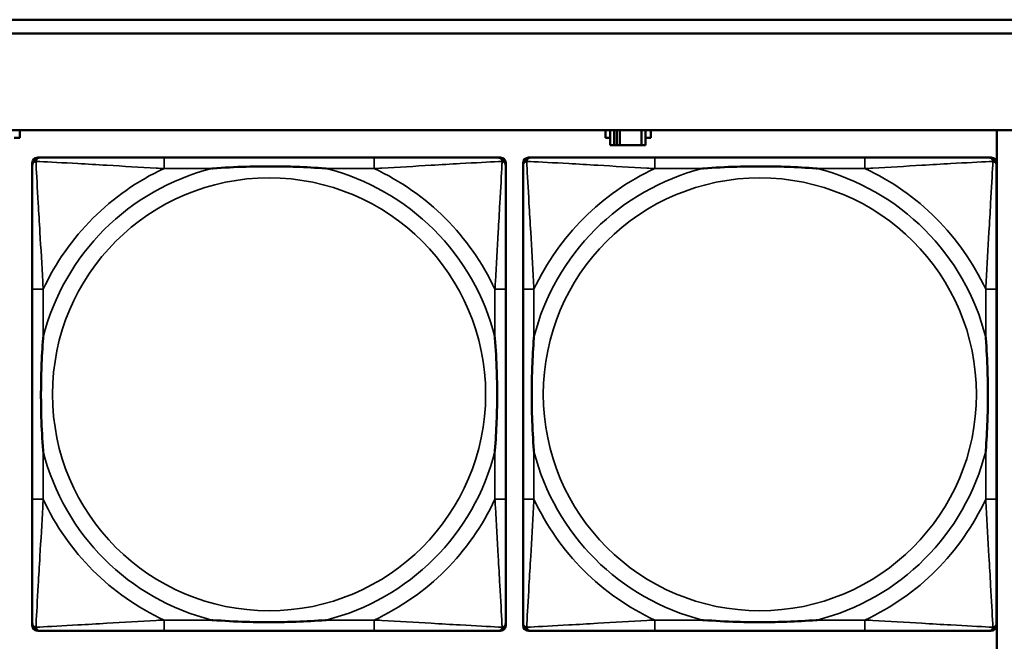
# Model space of a CAD drawing. Header units: inches. Extents: x 1.4 to 53.9, y 1.3 to 58.
# Tile 155 of 227: x 23.71 to 25.134, y 46.646 to 47.546. Entities that reach past the tile are written whole.
import ezdxf

# ---------------------------------------------------------------- set-up
doc = ezdxf.new("R2010")
doc.units = ezdxf.units.IN
doc.header["$MEASUREMENT"] = 0
doc.layers.add('Visible (ANSI)', color=7, linetype='Continuous', lineweight=50)
doc.layers.add('Visible Narrow (ANSI)', color=7, linetype='Continuous', lineweight=35)

msp = doc.modelspace()

# ---------------------------------------------------------------- linework, layer by layer
at = {"layer": 'Visible (ANSI)'}
for p, q in [((19.4287, 47.5461), (26.8757, 47.5461)), ((26.8757, 47.5261), (19.4287, 47.5261)), ((19.4287, 47.3861), (36.5227, 47.3861)), ((23.7103, 47.3861), (23.7103, 47.3749)), ((24.5577, 47.3749), (24.5577, 47.3861)), ((24.5642, 47.3861), (24.5642, 47.3644)), ((24.57, 47.3644), (24.57, 47.3861)), ((24.574, 47.3644), (24.574, 47.3861)), ((24.5781, 47.3861), (24.5781, 47.3644)), ((24.6094, 47.3861), (24.6094, 47.3644)), ((24.6152, 47.3644), (24.6152, 47.3861)), ((24.6233, 47.3861), (24.6233, 47.3749)), ((25.1237, 47.3861), (25.1237, 46.6232)), ((23.7103, 47.3749), (23.7022, 47.3749)), ((24.5642, 47.3749), (24.5577, 47.3749)), ((24.5642, 47.3644), (24.57, 47.3644)), ((24.574, 47.3644), (24.57, 47.3644)), ((24.5781, 47.3644), (24.574, 47.3644)), ((24.6094, 47.3644), (24.5781, 47.3644)), ((24.6094, 47.3644), (24.6152, 47.3644)), ((24.6233, 47.3749), (24.6152, 47.3749)), ((23.7283, 46.6692), (23.7283, 47.3385)), ((23.7361, 47.3464), (23.7401, 47.3464)), ((24.2227, 47.3464), (23.9188, 47.3464)), ((24.4015, 47.3464), (24.4054, 47.3464)), ((24.4133, 47.3385), (24.4133, 47.3346)), ((24.4383, 46.6692), (24.4383, 47.3385)), ((24.4461, 47.3464), (24.4501, 47.3464)), ((24.9327, 47.3464), (24.6288, 47.3464)), ((25.1115, 47.3464), (25.1154, 47.3464)), ((25.1233, 47.3385), (25.1233, 47.3346)), ((23.7283, 47.1558), (23.7283, 46.8519)), ((24.4133, 46.8519), (24.4133, 47.1558)), ((24.4383, 47.1558), (24.4383, 46.8519)), ((25.1233, 46.8519), (25.1233, 47.1558)), ((24.4133, 46.6731), (24.4133, 46.6692)), ((25.1233, 46.6731), (25.1233, 46.6692)), ((24.4054, 46.6613), (23.7361, 46.6613)), ((23.9188, 46.6613), (24.2227, 46.6613)), ((25.1154, 46.6613), (24.4461, 46.6613)), ((24.6288, 46.6613), (24.9327, 46.6613))]:
    msp.add_line(p, q, dxfattribs=at)
for centre, radius, start, end in [((23.7361, 47.3385), 0.00787, 90, 180), ((23.7401, 47.3346), 0.0118, 90, 180), ((24.4015, 47.3346), 0.0118, 0, 90), ((24.4054, 47.3385), 0.00787, 0, 90), ((24.4461, 47.3385), 0.00787, 90, 180), ((24.4501, 47.3346), 0.0118, 90, 180), ((25.1115, 47.3346), 0.0118, 0, 90), ((25.1154, 47.3385), 0.00787, 0, 90), ((23.7401, 46.6731), 0.0118, 180, 270), ((23.7361, 46.6692), 0.00787, 180, 270), ((24.4015, 46.6731), 0.0118, 270, 360), ((24.4054, 46.6692), 0.00787, 270, 0), ((24.4501, 46.6731), 0.0118, 180, 270), ((24.4461, 46.6692), 0.00787, 180, 270), ((25.1115, 46.6731), 0.0118, 270, 360), ((25.1154, 46.6692), 0.00787, 270, 0)]:
    msp.add_arc(centre, radius, start, end, dxfattribs=at)
for points, knots in [([(23.7283, 47.3346), (23.7283, 47.3197), (23.7283, 47.2781), (23.7283, 47.2374), (23.7283, 47.2109), (23.7283, 47.183), (23.7283, 47.1558)], [-0.5252205, -0.5252205, -0.5252205, -0.5252205, -0.20743, -0.20743, -0.20743, 0, 0, 0, 0]), ([(23.9188, 47.3464), (23.9152, 47.3464), (23.9117, 47.3464), (23.9081, 47.3464), (23.8749, 47.3464), (23.8412, 47.3464), (23.8103, 47.3464), (23.7833, 47.3464), (23.7578, 47.3464), (23.7444, 47.3464), (23.7427, 47.3464), (23.7413, 47.3464), (23.7401, 47.3464)], [0, 0, 0, 0, 0.0272471, 0.0272471, 0.0272471, 0.2790553, 0.2790553, 0.2790553, 0.4988354, 0.4988354, 0.4988354, 0.5252205, 0.5252205, 0.5252205, 0.5252205]), ([(24.4015, 47.3464), (24.3866, 47.3464), (24.345, 47.3464), (24.3044, 47.3464), (24.2778, 47.3464), (24.25, 47.3464), (24.2227, 47.3464)], [-0.5252205, -0.5252205, -0.5252205, -0.5252205, -0.20743, -0.20743, -0.20743, 0, 0, 0, 0]), ([(24.4133, 47.1558), (24.4133, 47.1594), (24.4133, 47.163), (24.4133, 47.1666), (24.4133, 47.1998), (24.4133, 47.2335), (24.4133, 47.2643), (24.4133, 47.2913), (24.4133, 47.3168), (24.4133, 47.3303), (24.4133, 47.3319), (24.4133, 47.3333), (24.4133, 47.3346)], [0, 0, 0, 0, 0.0272471, 0.0272471, 0.0272471, 0.2790553, 0.2790553, 0.2790553, 0.4988354, 0.4988354, 0.4988354, 0.5252205, 0.5252205, 0.5252205, 0.5252205]), ([(24.4383, 47.3346), (24.4383, 47.3197), (24.4383, 47.2781), (24.4383, 47.2374), (24.4383, 47.2109), (24.4383, 47.183), (24.4383, 47.1558)], [-0.5252205, -0.5252205, -0.5252205, -0.5252205, -0.20743, -0.20743, -0.20743, 0, 0, 0, 0]), ([(24.6288, 47.3464), (24.6252, 47.3464), (24.6217, 47.3464), (24.6181, 47.3464), (24.5849, 47.3464), (24.5512, 47.3464), (24.5203, 47.3464), (24.4933, 47.3464), (24.4678, 47.3464), (24.4544, 47.3464), (24.4527, 47.3464), (24.4513, 47.3464), (24.4501, 47.3464)], [0, 0, 0, 0, 0.0272471, 0.0272471, 0.0272471, 0.2790553, 0.2790553, 0.2790553, 0.4988354, 0.4988354, 0.4988354, 0.5252205, 0.5252205, 0.5252205, 0.5252205]), ([(25.1115, 47.3464), (25.0966, 47.3464), (25.055, 47.3464), (25.0144, 47.3464), (24.9878, 47.3464), (24.96, 47.3464), (24.9327, 47.3464)], [-0.5252205, -0.5252205, -0.5252205, -0.5252205, -0.20743, -0.20743, -0.20743, 0, 0, 0, 0]), ([(25.1233, 47.1558), (25.1233, 47.1594), (25.1233, 47.163), (25.1233, 47.1666), (25.1233, 47.1998), (25.1233, 47.2335), (25.1233, 47.2643), (25.1233, 47.2913), (25.1233, 47.3168), (25.1233, 47.3303), (25.1233, 47.3319), (25.1233, 47.3333), (25.1233, 47.3346)], [0, 0, 0, 0, 0.0272471, 0.0272471, 0.0272471, 0.2790553, 0.2790553, 0.2790553, 0.4988354, 0.4988354, 0.4988354, 0.5252205, 0.5252205, 0.5252205, 0.5252205]), ([(23.988, 47.3306), (23.9885, 47.3306), (23.9889, 47.3307), (24.0054, 47.3319), (24.0215, 47.3328), (24.0444, 47.3335), (24.0511, 47.3336), (24.0603, 47.3337), (24.0628, 47.3338), (24.0669, 47.3338), (24.0685, 47.3338), (24.0716, 47.3338), (24.0731, 47.3338), (24.0767, 47.3338), (24.0787, 47.3338), (24.0849, 47.3337), (24.089, 47.3336), (24.0988, 47.3334), (24.1044, 47.3333), (24.1241, 47.3326), (24.1382, 47.3318), (24.1527, 47.3307), (24.1531, 47.3306), (24.1535, 47.3306)], [-0.416114, -0.416114, -0.416114, -0.416114, -0.4127691, -0.4127691, -0.2896446, -0.2896446, -0.2388934, -0.2388934, -0.2201881, -0.2201881, -0.2080204, -0.2080204, -0.196499, -0.196499, -0.1809939, -0.1809939, -0.149741, -0.149741, -0.1073162, -0.1073162, 0, 0, 0.0033356, 0.0033356, 0.0033356, 0.0033356]), ([(24.698, 47.3306), (24.6985, 47.3306), (24.6989, 47.3307), (24.7154, 47.3319), (24.7315, 47.3328), (24.7544, 47.3335), (24.7611, 47.3336), (24.7703, 47.3337), (24.7728, 47.3338), (24.7769, 47.3338), (24.7785, 47.3338), (24.7816, 47.3338), (24.7831, 47.3338), (24.7867, 47.3338), (24.7887, 47.3338), (24.7949, 47.3337), (24.799, 47.3336), (24.8088, 47.3334), (24.8144, 47.3333), (24.8341, 47.3326), (24.8482, 47.3318), (24.8627, 47.3307), (24.8631, 47.3306), (24.8635, 47.3306)], [-0.416114, -0.416114, -0.416114, -0.416114, -0.4127691, -0.4127691, -0.2896446, -0.2896446, -0.2388934, -0.2388934, -0.2201881, -0.2201881, -0.2080204, -0.2080204, -0.196499, -0.196499, -0.1809939, -0.1809939, -0.149741, -0.149741, -0.1073162, -0.1073162, 0, 0, 0.0033356, 0.0033356, 0.0033356, 0.0033356]), ([(23.744, 46.9211), (23.744, 46.9215), (23.744, 46.922), (23.7427, 46.9385), (23.7418, 46.9545), (23.7411, 46.9775), (23.741, 46.9842), (23.7409, 46.9934), (23.7409, 46.9958), (23.7408, 46.9999), (23.7408, 47.0015), (23.7408, 47.0047), (23.7408, 47.0062), (23.7409, 47.0097), (23.7409, 47.0118), (23.7409, 47.018), (23.741, 47.0221), (23.7412, 47.0318), (23.7413, 47.0374), (23.7421, 47.0572), (23.7429, 47.0712), (23.744, 47.0857), (23.744, 47.0862), (23.744, 47.0866)], [-0.416114, -0.416114, -0.416114, -0.416114, -0.4127691, -0.4127691, -0.2896446, -0.2896446, -0.2388934, -0.2388934, -0.2201881, -0.2201881, -0.2080204, -0.2080204, -0.196499, -0.196499, -0.1809939, -0.1809939, -0.149741, -0.149741, -0.1073162, -0.1073162, 0, 0, 0.0033356, 0.0033356, 0.0033356, 0.0033356]), ([(24.3976, 47.0866), (24.3976, 47.0862), (24.3976, 47.0857), (24.3989, 47.0692), (24.3997, 47.0532), (24.4004, 47.0302), (24.4006, 47.0235), (24.4007, 47.0143), (24.4007, 47.0119), (24.4007, 47.0078), (24.4007, 47.0062), (24.4007, 47.003), (24.4007, 47.0015), (24.4007, 46.9979), (24.4007, 46.9959), (24.4006, 46.9897), (24.4006, 46.9856), (24.4004, 46.9759), (24.4002, 46.9703), (24.3995, 46.9505), (24.3987, 46.9365), (24.3976, 46.922), (24.3976, 46.9215), (24.3976, 46.9211)], [-0.416114, -0.416114, -0.416114, -0.416114, -0.4127691, -0.4127691, -0.2896446, -0.2896446, -0.2388934, -0.2388934, -0.2201881, -0.2201881, -0.2080204, -0.2080204, -0.196499, -0.196499, -0.1809939, -0.1809939, -0.149741, -0.149741, -0.1073162, -0.1073162, 0, 0, 0.0033356, 0.0033356, 0.0033356, 0.0033356]), ([(24.454, 46.9211), (24.454, 46.9215), (24.454, 46.922), (24.4527, 46.9385), (24.4518, 46.9545), (24.4511, 46.9775), (24.451, 46.9842), (24.4509, 46.9934), (24.4509, 46.9958), (24.4508, 46.9999), (24.4508, 47.0015), (24.4508, 47.0047), (24.4508, 47.0062), (24.4509, 47.0097), (24.4509, 47.0118), (24.4509, 47.018), (24.451, 47.0221), (24.4512, 47.0318), (24.4513, 47.0374), (24.4521, 47.0572), (24.4529, 47.0712), (24.454, 47.0857), (24.454, 47.0862), (24.454, 47.0866)], [-0.416114, -0.416114, -0.416114, -0.416114, -0.4127691, -0.4127691, -0.2896446, -0.2896446, -0.2388934, -0.2388934, -0.2201881, -0.2201881, -0.2080204, -0.2080204, -0.196499, -0.196499, -0.1809939, -0.1809939, -0.149741, -0.149741, -0.1073162, -0.1073162, 0, 0, 0.0033356, 0.0033356, 0.0033356, 0.0033356]), ([(25.1076, 47.0866), (25.1076, 47.0862), (25.1076, 47.0857), (25.1089, 47.0692), (25.1097, 47.0532), (25.1104, 47.0302), (25.1106, 47.0235), (25.1107, 47.0143), (25.1107, 47.0119), (25.1107, 47.0078), (25.1107, 47.0062), (25.1107, 47.003), (25.1107, 47.0015), (25.1107, 46.9979), (25.1107, 46.9959), (25.1106, 46.9897), (25.1106, 46.9856), (25.1104, 46.9759), (25.1102, 46.9703), (25.1095, 46.9505), (25.1087, 46.9365), (25.1076, 46.922), (25.1076, 46.9215), (25.1076, 46.9211)], [-0.416114, -0.416114, -0.416114, -0.416114, -0.4127691, -0.4127691, -0.2896446, -0.2896446, -0.2388934, -0.2388934, -0.2201881, -0.2201881, -0.2080204, -0.2080204, -0.196499, -0.196499, -0.1809939, -0.1809939, -0.149741, -0.149741, -0.1073162, -0.1073162, 0, 0, 0.0033356, 0.0033356, 0.0033356, 0.0033356]), ([(23.7283, 46.8519), (23.7283, 46.8247), (23.7283, 46.7968), (23.7283, 46.7703), (23.7283, 46.7296), (23.7283, 46.688), (23.7283, 46.6731)], [3.9382945, 3.9382945, 3.9382945, 3.9382945, 4.1457245, 4.1457245, 4.1457245, 4.463515, 4.463515, 4.463515, 4.463515]), ([(24.4133, 46.6731), (24.4133, 46.688), (24.4133, 46.7296), (24.4133, 46.7703), (24.4133, 46.7968), (24.4133, 46.8247), (24.4133, 46.8519)], [-0.5252205, -0.5252205, -0.5252205, -0.5252205, -0.20743, -0.20743, -0.20743, 0, 0, 0, 0]), ([(24.4383, 46.8519), (24.4383, 46.8247), (24.4383, 46.7968), (24.4383, 46.7703), (24.4383, 46.7296), (24.4383, 46.688), (24.4383, 46.6731)], [3.9382945, 3.9382945, 3.9382945, 3.9382945, 4.1457245, 4.1457245, 4.1457245, 4.463515, 4.463515, 4.463515, 4.463515]), ([(25.1233, 46.6731), (25.1233, 46.688), (25.1233, 46.7296), (25.1233, 46.7703), (25.1233, 46.7968), (25.1233, 46.8247), (25.1233, 46.8519)], [-0.5252205, -0.5252205, -0.5252205, -0.5252205, -0.20743, -0.20743, -0.20743, 0, 0, 0, 0]), ([(24.1535, 46.6771), (24.1531, 46.677), (24.1527, 46.677), (24.1382, 46.6759), (24.1241, 46.6751), (24.1044, 46.6744), (24.0988, 46.6743), (24.089, 46.674), (24.0849, 46.674), (24.0787, 46.6739), (24.0767, 46.6739), (24.0731, 46.6739), (24.0716, 46.6739), (24.0685, 46.6739), (24.0669, 46.6739), (24.0628, 46.6739), (24.0603, 46.674), (24.0511, 46.6741), (24.0444, 46.6742), (24.0215, 46.6749), (24.0054, 46.6758), (23.9889, 46.677), (23.9885, 46.677), (23.988, 46.6771)], [-0.4149464, -0.4149464, -0.4149464, -0.4149464, -0.41162, -0.41162, -0.3046026, -0.3046026, -0.2622958, -0.2622958, -0.23113, -0.23113, -0.215668, -0.215668, -0.2041787, -0.2041787, -0.1920448, -0.1920448, -0.1733916, -0.1733916, -0.1227817, -0.1227817, 0, 0, 0.0033356, 0.0033356, 0.0033356, 0.0033356]), ([(24.8635, 46.6771), (24.8631, 46.677), (24.8627, 46.677), (24.8482, 46.6759), (24.8341, 46.6751), (24.8144, 46.6744), (24.8088, 46.6743), (24.799, 46.674), (24.7949, 46.674), (24.7887, 46.6739), (24.7867, 46.6739), (24.7831, 46.6739), (24.7816, 46.6739), (24.7785, 46.6739), (24.7769, 46.6739), (24.7728, 46.6739), (24.7703, 46.674), (24.7611, 46.6741), (24.7544, 46.6742), (24.7315, 46.6749), (24.7154, 46.6758), (24.6989, 46.677), (24.6985, 46.677), (24.698, 46.6771)], [-0.4149464, -0.4149464, -0.4149464, -0.4149464, -0.41162, -0.41162, -0.3046026, -0.3046026, -0.2622958, -0.2622958, -0.23113, -0.23113, -0.215668, -0.215668, -0.2041787, -0.2041787, -0.1920448, -0.1920448, -0.1733916, -0.1733916, -0.1227817, -0.1227817, 0, 0, 0.0033356, 0.0033356, 0.0033356, 0.0033356]), ([(23.7401, 46.6613), (23.755, 46.6613), (23.7966, 46.6613), (23.8372, 46.6613), (23.8637, 46.6613), (23.8916, 46.6613), (23.9188, 46.6613)], [-0.5252205, -0.5252205, -0.5252205, -0.5252205, -0.20743, -0.20743, -0.20743, 0, 0, 0, 0]), ([(24.2227, 46.6613), (24.25, 46.6613), (24.2778, 46.6613), (24.3044, 46.6613), (24.345, 46.6613), (24.3866, 46.6613), (24.4015, 46.6613)], [3.9382945, 3.9382945, 3.9382945, 3.9382945, 4.1457245, 4.1457245, 4.1457245, 4.463515, 4.463515, 4.463515, 4.463515]), ([(24.4501, 46.6613), (24.465, 46.6613), (24.5066, 46.6613), (24.5472, 46.6613), (24.5737, 46.6613), (24.6016, 46.6613), (24.6288, 46.6613)], [-0.5252205, -0.5252205, -0.5252205, -0.5252205, -0.20743, -0.20743, -0.20743, 0, 0, 0, 0]), ([(24.9327, 46.6613), (24.96, 46.6613), (24.9878, 46.6613), (25.0144, 46.6613), (25.055, 46.6613), (25.0966, 46.6613), (25.1115, 46.6613)], [3.9382945, 3.9382945, 3.9382945, 3.9382945, 4.1457245, 4.1457245, 4.1457245, 4.463515, 4.463515, 4.463515, 4.463515])]:
    msp.add_open_spline(points, degree=3, knots=knots, dxfattribs=at)
at = {"layer": 'Visible Narrow (ANSI)'}
for p, q in [((23.9188, 47.3464), (23.9188, 47.3306)), ((24.2227, 47.3464), (24.2227, 47.3306)), ((24.6288, 47.3464), (24.6288, 47.3306)), ((24.9327, 47.3464), (24.9327, 47.3306)), ((23.9188, 47.3306), (23.988, 47.3306)), ((24.1535, 47.3306), (24.2227, 47.3306)), ((24.6288, 47.3306), (24.698, 47.3306)), ((24.8635, 47.3306), (24.9327, 47.3306)), ((23.744, 47.1558), (23.7283, 47.1558)), ((23.744, 47.0866), (23.744, 47.1558)), ((24.4133, 47.1558), (24.3976, 47.1558)), ((24.3976, 47.1558), (24.3976, 47.0866)), ((24.454, 47.1558), (24.4383, 47.1558)), ((24.454, 47.0866), (24.454, 47.1558)), ((25.1233, 47.1558), (25.1076, 47.1558)), ((25.1076, 47.1558), (25.1076, 47.0866)), ((23.744, 46.8519), (23.744, 46.9211)), ((24.3976, 46.9211), (24.3976, 46.8519)), ((24.454, 46.8519), (24.454, 46.9211)), ((25.1076, 46.9211), (25.1076, 46.8519)), ((23.744, 46.8519), (23.7283, 46.8519)), ((24.4133, 46.8519), (24.3976, 46.8519)), ((24.454, 46.8519), (24.4383, 46.8519)), ((25.1233, 46.8519), (25.1076, 46.8519)), ((23.9188, 46.6771), (23.9188, 46.6613)), ((23.988, 46.6771), (23.9188, 46.6771)), ((24.2227, 46.6771), (24.1535, 46.6771)), ((24.2227, 46.6771), (24.2227, 46.6613)), ((24.6288, 46.6771), (24.6288, 46.6613)), ((24.698, 46.6771), (24.6288, 46.6771)), ((24.9327, 46.6771), (24.8635, 46.6771)), ((24.9327, 46.6771), (24.9327, 46.6613))]:
    msp.add_line(p, q, dxfattribs=at)
for centre in [(24.0708, 47.0038), (24.7808, 47.0038)]:
    msp.add_circle(centre, 0.3133, dxfattribs=at)
for centre, radius, start, end in [((24.0708, 47.0038), 0.3371, 104.2103, 165.7897), ((24.0708, 47.0038), 0.3604, 114.9407, 155.0593), ((24.0708, 47.0038), 0.3371, 14.2103, 75.7897), ((24.0708, 47.0038), 0.3604, 24.9407, 65.0593), ((24.7808, 47.0038), 0.3371, 104.2103, 165.7897), ((24.7808, 47.0038), 0.3604, 114.9407, 155.0593), ((24.7808, 47.0038), 0.3371, 14.2103, 75.7897), ((24.7808, 47.0038), 0.3604, 24.9407, 65.0593), ((24.0708, 47.0038), 0.3371, 194.2103, 255.7897), ((24.0708, 47.0038), 0.3371, 284.2103, 345.7897), ((24.7808, 47.0038), 0.3371, 194.2103, 255.7897), ((24.7808, 47.0038), 0.3371, 284.2103, 345.7897), ((24.0708, 47.0038), 0.3604, 204.9407, 245.0593), ((24.0708, 47.0038), 0.3604, 294.9407, 335.0593), ((24.7808, 47.0038), 0.3604, 204.9407, 245.0593), ((24.7808, 47.0038), 0.3604, 294.9407, 335.0593)]:
    msp.add_arc(centre, radius, start, end, dxfattribs=at)
for points, knots in [([(23.7283, 47.3346), (23.7283, 47.3352), (23.7283, 47.3357), (23.7286, 47.3367), (23.7287, 47.3371), (23.7291, 47.3378), (23.7292, 47.338), (23.7295, 47.3384), (23.7296, 47.3386), (23.7299, 47.339), (23.7302, 47.3392), (23.7309, 47.3398), (23.7314, 47.3402), (23.7324, 47.3407), (23.733, 47.3409), (23.7336, 47.3411)], [-0.02627331, -0.02627331, -0.02627331, -0.02627331, -0.02158775, -0.02158775, -0.01736415, -0.01736415, -0.0147244, -0.0147244, -0.01307456, -0.01307456, -0.00977487, -0.00977487, -0.00449537, -0.00449537, 0.00012419, 0.00012419, 0.00012419, 0.00012419]), ([(23.7336, 47.3411), (23.7337, 47.3417), (23.7339, 47.3422), (23.7345, 47.3433), (23.7348, 47.3437), (23.7354, 47.3445), (23.7357, 47.3447), (23.7361, 47.345), (23.7362, 47.3451), (23.7366, 47.3454), (23.7368, 47.3456), (23.7375, 47.3459), (23.7379, 47.346), (23.7389, 47.3463), (23.7395, 47.3464), (23.7401, 47.3464)], [-0.00012419, -0.00012419, -0.00012419, -0.00012419, 0.00449537, 0.00449537, 0.00977487, 0.00977487, 0.01307456, 0.01307456, 0.0147244, 0.0147244, 0.01736415, 0.01736415, 0.02158775, 0.02158775, 0.02627331, 0.02627331, 0.02627331, 0.02627331]), ([(23.744, 47.1558), (23.7438, 47.1596), (23.7436, 47.1633), (23.7421, 47.1907), (23.7407, 47.2149), (23.7384, 47.2527), (23.7376, 47.2668), (23.7356, 47.302), (23.7345, 47.3221), (23.7337, 47.3376), (23.7336, 47.3394), (23.7336, 47.3411)], [0, 0, 0, 0, 0.0278591, 0.0278591, 0.201273, 0.201273, 0.3066357, 0.3066357, 0.475216, 0.475216, 0.5007189, 0.5007189, 0.5007189, 0.5007189]), ([(23.7336, 47.3411), (23.7352, 47.341), (23.7371, 47.3409), (23.7525, 47.3401), (23.7726, 47.339), (23.8079, 47.337), (23.8219, 47.3362), (23.8598, 47.334), (23.8839, 47.3325), (23.9113, 47.331), (23.9151, 47.3308), (23.9188, 47.3306)], [-0.5007189, -0.5007189, -0.5007189, -0.5007189, -0.475216, -0.475216, -0.3066357, -0.3066357, -0.201273, -0.201273, -0.0278591, -0.0278591, 0, 0, 0, 0]), ([(24.2227, 47.3306), (24.2265, 47.3308), (24.2303, 47.331), (24.2576, 47.3325), (24.2818, 47.334), (24.3196, 47.3362), (24.3337, 47.337), (24.3689, 47.339), (24.3891, 47.3401), (24.4045, 47.3409), (24.4063, 47.341), (24.408, 47.3411)], [0, 0, 0, 0, 0.0278591, 0.0278591, 0.201273, 0.201273, 0.3066357, 0.3066357, 0.475216, 0.475216, 0.5007189, 0.5007189, 0.5007189, 0.5007189]), ([(24.408, 47.3411), (24.4079, 47.3394), (24.4078, 47.3376), (24.407, 47.3221), (24.4059, 47.302), (24.4039, 47.2668), (24.4031, 47.2527), (24.4009, 47.2149), (24.3995, 47.1907), (24.398, 47.1633), (24.3978, 47.1596), (24.3976, 47.1558)], [-0.5007189, -0.5007189, -0.5007189, -0.5007189, -0.475216, -0.475216, -0.3066357, -0.3066357, -0.201273, -0.201273, -0.0278591, -0.0278591, 0, 0, 0, 0]), ([(24.4015, 47.3464), (24.4021, 47.3464), (24.4027, 47.3463), (24.4036, 47.346), (24.4041, 47.3459), (24.4047, 47.3456), (24.405, 47.3454), (24.4054, 47.3451), (24.4055, 47.345), (24.4059, 47.3447), (24.4061, 47.3445), (24.4068, 47.3437), (24.4071, 47.3433), (24.4076, 47.3422), (24.4078, 47.3417), (24.408, 47.3411)], [-0.02627331, -0.02627331, -0.02627331, -0.02627331, -0.02158775, -0.02158775, -0.01736415, -0.01736415, -0.0147244, -0.0147244, -0.01307456, -0.01307456, -0.00977487, -0.00977487, -0.00449537, -0.00449537, 0.00012419, 0.00012419, 0.00012419, 0.00012419]), ([(24.408, 47.3411), (24.4086, 47.3409), (24.4091, 47.3407), (24.4102, 47.3402), (24.4107, 47.3398), (24.4114, 47.3392), (24.4116, 47.339), (24.412, 47.3386), (24.4121, 47.3384), (24.4123, 47.338), (24.4125, 47.3378), (24.4128, 47.3371), (24.413, 47.3367), (24.4132, 47.3357), (24.4133, 47.3352), (24.4133, 47.3346)], [-0.00012419, -0.00012419, -0.00012419, -0.00012419, 0.00449537, 0.00449537, 0.00977487, 0.00977487, 0.01307456, 0.01307456, 0.0147244, 0.0147244, 0.01736415, 0.01736415, 0.02158775, 0.02158775, 0.02627331, 0.02627331, 0.02627331, 0.02627331]), ([(24.4383, 47.3346), (24.4383, 47.3352), (24.4383, 47.3357), (24.4386, 47.3367), (24.4387, 47.3371), (24.4391, 47.3378), (24.4392, 47.338), (24.4395, 47.3384), (24.4396, 47.3386), (24.4399, 47.339), (24.4402, 47.3392), (24.4409, 47.3398), (24.4414, 47.3402), (24.4424, 47.3407), (24.443, 47.3409), (24.4436, 47.3411)], [-0.02627331, -0.02627331, -0.02627331, -0.02627331, -0.02158775, -0.02158775, -0.01736415, -0.01736415, -0.0147244, -0.0147244, -0.01307456, -0.01307456, -0.00977487, -0.00977487, -0.00449537, -0.00449537, 0.00012419, 0.00012419, 0.00012419, 0.00012419]), ([(24.4436, 47.3411), (24.4437, 47.3417), (24.4439, 47.3422), (24.4445, 47.3433), (24.4448, 47.3437), (24.4454, 47.3445), (24.4457, 47.3447), (24.4461, 47.345), (24.4462, 47.3451), (24.4466, 47.3454), (24.4468, 47.3456), (24.4475, 47.3459), (24.4479, 47.346), (24.4489, 47.3463), (24.4495, 47.3464), (24.4501, 47.3464)], [-0.00012419, -0.00012419, -0.00012419, -0.00012419, 0.00449537, 0.00449537, 0.00977487, 0.00977487, 0.01307456, 0.01307456, 0.0147244, 0.0147244, 0.01736415, 0.01736415, 0.02158775, 0.02158775, 0.02627331, 0.02627331, 0.02627331, 0.02627331]), ([(24.454, 47.1558), (24.4538, 47.1596), (24.4536, 47.1633), (24.4521, 47.1907), (24.4507, 47.2149), (24.4484, 47.2527), (24.4476, 47.2668), (24.4456, 47.302), (24.4445, 47.3221), (24.4437, 47.3376), (24.4436, 47.3394), (24.4436, 47.3411)], [0, 0, 0, 0, 0.0278591, 0.0278591, 0.201273, 0.201273, 0.3066357, 0.3066357, 0.475216, 0.475216, 0.5007189, 0.5007189, 0.5007189, 0.5007189]), ([(24.4436, 47.3411), (24.4452, 47.341), (24.4471, 47.3409), (24.4625, 47.3401), (24.4826, 47.339), (24.5179, 47.337), (24.5319, 47.3362), (24.5698, 47.334), (24.5939, 47.3325), (24.6213, 47.331), (24.6251, 47.3308), (24.6288, 47.3306)], [-0.5007189, -0.5007189, -0.5007189, -0.5007189, -0.475216, -0.475216, -0.3066357, -0.3066357, -0.201273, -0.201273, -0.0278591, -0.0278591, 0, 0, 0, 0]), ([(24.9327, 47.3306), (24.9365, 47.3308), (24.9403, 47.331), (24.9676, 47.3325), (24.9918, 47.334), (25.0296, 47.3362), (25.0437, 47.337), (25.0789, 47.339), (25.0991, 47.3401), (25.1145, 47.3409), (25.1163, 47.341), (25.118, 47.3411)], [0, 0, 0, 0, 0.0278591, 0.0278591, 0.201273, 0.201273, 0.3066357, 0.3066357, 0.475216, 0.475216, 0.5007189, 0.5007189, 0.5007189, 0.5007189]), ([(25.118, 47.3411), (25.1179, 47.3394), (25.1178, 47.3376), (25.117, 47.3221), (25.1159, 47.302), (25.1139, 47.2668), (25.1131, 47.2527), (25.1109, 47.2149), (25.1095, 47.1907), (25.108, 47.1633), (25.1078, 47.1596), (25.1076, 47.1558)], [-0.5007189, -0.5007189, -0.5007189, -0.5007189, -0.475216, -0.475216, -0.3066357, -0.3066357, -0.201273, -0.201273, -0.0278591, -0.0278591, 0, 0, 0, 0]), ([(25.1115, 47.3464), (25.1121, 47.3464), (25.1127, 47.3463), (25.1136, 47.346), (25.1141, 47.3459), (25.1147, 47.3456), (25.115, 47.3454), (25.1154, 47.3451), (25.1155, 47.345), (25.1159, 47.3447), (25.1161, 47.3445), (25.1168, 47.3437), (25.1171, 47.3433), (25.1176, 47.3422), (25.1178, 47.3417), (25.118, 47.3411)], [-0.02627331, -0.02627331, -0.02627331, -0.02627331, -0.02158775, -0.02158775, -0.01736415, -0.01736415, -0.0147244, -0.0147244, -0.01307456, -0.01307456, -0.00977487, -0.00977487, -0.00449537, -0.00449537, 0.00012419, 0.00012419, 0.00012419, 0.00012419]), ([(25.118, 47.3411), (25.1186, 47.3409), (25.1191, 47.3407), (25.1202, 47.3402), (25.1207, 47.3398), (25.1214, 47.3392), (25.1216, 47.339), (25.122, 47.3386), (25.1221, 47.3384), (25.1223, 47.338), (25.1225, 47.3378), (25.1228, 47.3371), (25.123, 47.3367), (25.1232, 47.3357), (25.1233, 47.3352), (25.1233, 47.3346)], [-0.00012419, -0.00012419, -0.00012419, -0.00012419, 0.00449537, 0.00449537, 0.00977487, 0.00977487, 0.01307456, 0.01307456, 0.0147244, 0.0147244, 0.01736415, 0.01736415, 0.02158775, 0.02158775, 0.02627331, 0.02627331, 0.02627331, 0.02627331]), ([(23.7336, 46.6666), (23.7336, 46.6683), (23.7337, 46.6701), (23.7345, 46.6856), (23.7356, 46.7057), (23.7376, 46.7409), (23.7384, 46.755), (23.7407, 46.7928), (23.7421, 46.817), (23.7436, 46.8444), (23.7438, 46.8481), (23.744, 46.8519)], [-4.4390134, -4.4390134, -4.4390134, -4.4390134, -4.4135105, -4.4135105, -4.2449302, -4.2449302, -4.1395675, -4.1395675, -3.9661536, -3.9661536, -3.9382945, -3.9382945, -3.9382945, -3.9382945]), ([(24.3976, 46.8519), (24.3978, 46.8481), (24.398, 46.8444), (24.3995, 46.817), (24.4009, 46.7928), (24.4031, 46.755), (24.4039, 46.7409), (24.4059, 46.7057), (24.407, 46.6856), (24.4078, 46.6701), (24.4079, 46.6683), (24.408, 46.6666)], [0, 0, 0, 0, 0.0278591, 0.0278591, 0.201273, 0.201273, 0.3066357, 0.3066357, 0.475216, 0.475216, 0.5007189, 0.5007189, 0.5007189, 0.5007189]), ([(24.4436, 46.6666), (24.4436, 46.6683), (24.4437, 46.6701), (24.4445, 46.6856), (24.4456, 46.7057), (24.4476, 46.7409), (24.4484, 46.755), (24.4507, 46.7928), (24.4521, 46.817), (24.4536, 46.8444), (24.4538, 46.8481), (24.454, 46.8519)], [-4.4390134, -4.4390134, -4.4390134, -4.4390134, -4.4135105, -4.4135105, -4.2449302, -4.2449302, -4.1395675, -4.1395675, -3.9661536, -3.9661536, -3.9382945, -3.9382945, -3.9382945, -3.9382945]), ([(25.1076, 46.8519), (25.1078, 46.8481), (25.108, 46.8444), (25.1095, 46.817), (25.1109, 46.7928), (25.1131, 46.755), (25.1139, 46.7409), (25.1159, 46.7057), (25.117, 46.6856), (25.1178, 46.6701), (25.1179, 46.6683), (25.118, 46.6666)], [0, 0, 0, 0, 0.0278591, 0.0278591, 0.201273, 0.201273, 0.3066357, 0.3066357, 0.475216, 0.475216, 0.5007189, 0.5007189, 0.5007189, 0.5007189]), ([(23.7336, 46.6666), (23.733, 46.6668), (23.7324, 46.667), (23.7314, 46.6675), (23.7309, 46.6679), (23.7302, 46.6685), (23.7299, 46.6687), (23.7296, 46.6691), (23.7295, 46.6693), (23.7292, 46.6697), (23.7291, 46.6699), (23.7287, 46.6706), (23.7286, 46.671), (23.7283, 46.672), (23.7283, 46.6725), (23.7283, 46.6731)], [-0.00012419, -0.00012419, -0.00012419, -0.00012419, 0.00449537, 0.00449537, 0.00977487, 0.00977487, 0.01307456, 0.01307456, 0.0147244, 0.0147244, 0.01736415, 0.01736415, 0.02158775, 0.02158775, 0.02627331, 0.02627331, 0.02627331, 0.02627331]), ([(23.9188, 46.6771), (23.9151, 46.6769), (23.9113, 46.6767), (23.8839, 46.6751), (23.8598, 46.6737), (23.8219, 46.6715), (23.8079, 46.6707), (23.7726, 46.6687), (23.7525, 46.6676), (23.7371, 46.6668), (23.7352, 46.6667), (23.7336, 46.6666)], [0, 0, 0, 0, 0.0278591, 0.0278591, 0.201273, 0.201273, 0.3066357, 0.3066357, 0.475216, 0.475216, 0.5007189, 0.5007189, 0.5007189, 0.5007189]), ([(23.7401, 46.6613), (23.7395, 46.6613), (23.7389, 46.6614), (23.7379, 46.6616), (23.7375, 46.6618), (23.7368, 46.6621), (23.7366, 46.6623), (23.7362, 46.6625), (23.7361, 46.6627), (23.7357, 46.663), (23.7354, 46.6632), (23.7348, 46.6639), (23.7345, 46.6644), (23.7339, 46.6655), (23.7337, 46.666), (23.7336, 46.6666)], [-0.02627331, -0.02627331, -0.02627331, -0.02627331, -0.02158775, -0.02158775, -0.01736415, -0.01736415, -0.0147244, -0.0147244, -0.01307456, -0.01307456, -0.00977487, -0.00977487, -0.00449537, -0.00449537, 0.00012419, 0.00012419, 0.00012419, 0.00012419]), ([(24.408, 46.6666), (24.4063, 46.6667), (24.4045, 46.6668), (24.3891, 46.6676), (24.3689, 46.6687), (24.3337, 46.6707), (24.3196, 46.6715), (24.2818, 46.6737), (24.2576, 46.6751), (24.2303, 46.6767), (24.2265, 46.6769), (24.2227, 46.6771)], [-4.4390134, -4.4390134, -4.4390134, -4.4390134, -4.4135105, -4.4135105, -4.2449302, -4.2449302, -4.1395675, -4.1395675, -3.9661536, -3.9661536, -3.9382945, -3.9382945, -3.9382945, -3.9382945]), ([(24.408, 46.6666), (24.4078, 46.666), (24.4076, 46.6655), (24.4071, 46.6644), (24.4068, 46.6639), (24.4061, 46.6632), (24.4059, 46.663), (24.4055, 46.6627), (24.4054, 46.6625), (24.405, 46.6623), (24.4047, 46.6621), (24.4041, 46.6618), (24.4036, 46.6616), (24.4027, 46.6614), (24.4021, 46.6613), (24.4015, 46.6613)], [-0.00012419, -0.00012419, -0.00012419, -0.00012419, 0.00449537, 0.00449537, 0.00977487, 0.00977487, 0.01307456, 0.01307456, 0.0147244, 0.0147244, 0.01736415, 0.01736415, 0.02158775, 0.02158775, 0.02627331, 0.02627331, 0.02627331, 0.02627331]), ([(24.4133, 46.6731), (24.4133, 46.6725), (24.4132, 46.672), (24.413, 46.671), (24.4128, 46.6706), (24.4125, 46.6699), (24.4123, 46.6697), (24.4121, 46.6693), (24.412, 46.6691), (24.4116, 46.6687), (24.4114, 46.6685), (24.4107, 46.6679), (24.4102, 46.6675), (24.4091, 46.667), (24.4086, 46.6668), (24.408, 46.6666)], [-0.02627331, -0.02627331, -0.02627331, -0.02627331, -0.02158775, -0.02158775, -0.01736415, -0.01736415, -0.0147244, -0.0147244, -0.01307456, -0.01307456, -0.00977487, -0.00977487, -0.00449537, -0.00449537, 0.00012419, 0.00012419, 0.00012419, 0.00012419]), ([(24.4436, 46.6666), (24.443, 46.6668), (24.4424, 46.667), (24.4414, 46.6675), (24.4409, 46.6679), (24.4402, 46.6685), (24.4399, 46.6687), (24.4396, 46.6691), (24.4395, 46.6693), (24.4392, 46.6697), (24.4391, 46.6699), (24.4387, 46.6706), (24.4386, 46.671), (24.4383, 46.672), (24.4383, 46.6725), (24.4383, 46.6731)], [-0.00012419, -0.00012419, -0.00012419, -0.00012419, 0.00449537, 0.00449537, 0.00977487, 0.00977487, 0.01307456, 0.01307456, 0.0147244, 0.0147244, 0.01736415, 0.01736415, 0.02158775, 0.02158775, 0.02627331, 0.02627331, 0.02627331, 0.02627331]), ([(24.6288, 46.6771), (24.6251, 46.6769), (24.6213, 46.6767), (24.5939, 46.6751), (24.5698, 46.6737), (24.5319, 46.6715), (24.5179, 46.6707), (24.4826, 46.6687), (24.4625, 46.6676), (24.4471, 46.6668), (24.4452, 46.6667), (24.4436, 46.6666)], [0, 0, 0, 0, 0.0278591, 0.0278591, 0.201273, 0.201273, 0.3066357, 0.3066357, 0.475216, 0.475216, 0.5007189, 0.5007189, 0.5007189, 0.5007189]), ([(24.4501, 46.6613), (24.4495, 46.6613), (24.4489, 46.6614), (24.4479, 46.6616), (24.4475, 46.6618), (24.4468, 46.6621), (24.4466, 46.6623), (24.4462, 46.6625), (24.4461, 46.6627), (24.4457, 46.663), (24.4454, 46.6632), (24.4448, 46.6639), (24.4445, 46.6644), (24.4439, 46.6655), (24.4437, 46.666), (24.4436, 46.6666)], [-0.02627331, -0.02627331, -0.02627331, -0.02627331, -0.02158775, -0.02158775, -0.01736415, -0.01736415, -0.0147244, -0.0147244, -0.01307456, -0.01307456, -0.00977487, -0.00977487, -0.00449537, -0.00449537, 0.00012419, 0.00012419, 0.00012419, 0.00012419]), ([(25.118, 46.6666), (25.1163, 46.6667), (25.1145, 46.6668), (25.0991, 46.6676), (25.0789, 46.6687), (25.0437, 46.6707), (25.0296, 46.6715), (24.9918, 46.6737), (24.9676, 46.6751), (24.9403, 46.6767), (24.9365, 46.6769), (24.9327, 46.6771)], [-4.4390134, -4.4390134, -4.4390134, -4.4390134, -4.4135105, -4.4135105, -4.2449302, -4.2449302, -4.1395675, -4.1395675, -3.9661536, -3.9661536, -3.9382945, -3.9382945, -3.9382945, -3.9382945]), ([(25.118, 46.6666), (25.1178, 46.666), (25.1176, 46.6655), (25.1171, 46.6644), (25.1168, 46.6639), (25.1161, 46.6632), (25.1159, 46.663), (25.1155, 46.6627), (25.1154, 46.6625), (25.115, 46.6623), (25.1147, 46.6621), (25.1141, 46.6618), (25.1136, 46.6616), (25.1127, 46.6614), (25.1121, 46.6613), (25.1115, 46.6613)], [-0.00012419, -0.00012419, -0.00012419, -0.00012419, 0.00449537, 0.00449537, 0.00977487, 0.00977487, 0.01307456, 0.01307456, 0.0147244, 0.0147244, 0.01736415, 0.01736415, 0.02158775, 0.02158775, 0.02627331, 0.02627331, 0.02627331, 0.02627331]), ([(25.1233, 46.6731), (25.1233, 46.6725), (25.1232, 46.672), (25.123, 46.671), (25.1228, 46.6706), (25.1225, 46.6699), (25.1223, 46.6697), (25.1221, 46.6693), (25.122, 46.6691), (25.1216, 46.6687), (25.1214, 46.6685), (25.1207, 46.6679), (25.1202, 46.6675), (25.1191, 46.667), (25.1186, 46.6668), (25.118, 46.6666)], [-0.02627331, -0.02627331, -0.02627331, -0.02627331, -0.02158775, -0.02158775, -0.01736415, -0.01736415, -0.0147244, -0.0147244, -0.01307456, -0.01307456, -0.00977487, -0.00977487, -0.00449537, -0.00449537, 0.00012419, 0.00012419, 0.00012419, 0.00012419])]:
    msp.add_open_spline(points, degree=3, knots=knots, dxfattribs=at)

doc.saveas('drawing.dxf')
